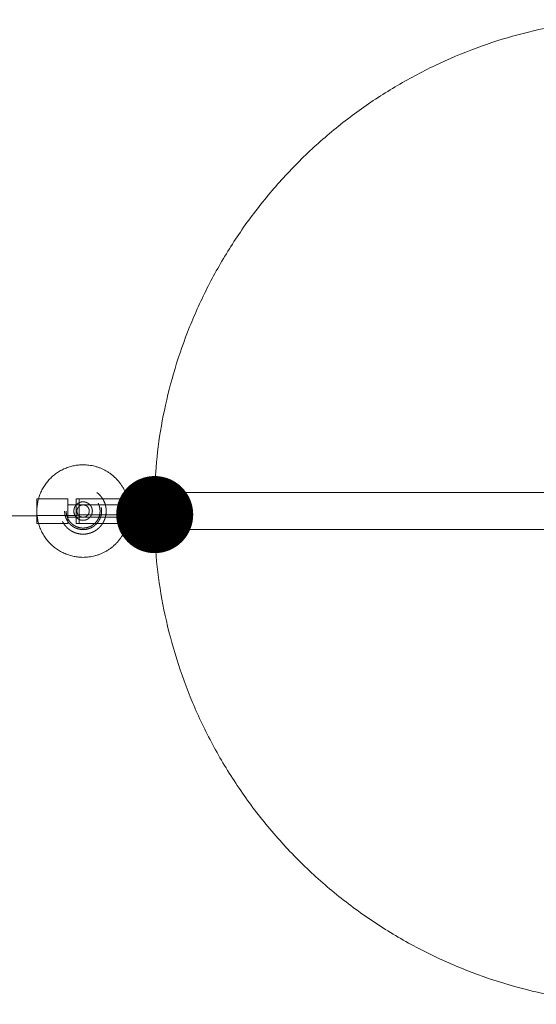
# Model space of a CAD drawing. Header units: centimetres. Extents: x 43 to 219, y 1 to 250.
# Tile 2 of 11: x 64 to 80, y 55 to 87. Entities that reach past the tile are written whole.
import ezdxf

# ---------------------------------------------------------------- set-up
doc = ezdxf.new("R2010")
doc.units = ezdxf.units.CM
doc.header["$MEASUREMENT"] = 0
doc.linetypes.add('Nascosto', pattern=[4, 2, -2])
doc.layers.add('Make2D$Nascosto$Curve', color=7, linetype='Nascosto', true_color=0x8c8c8c)
doc.layers.add('Make2D$Visibile$Curve', color=7, linetype='Continuous', true_color=0x000000)
doc.layers.add('Make2D$Visibile$CurveSilhouetteScena', color=7, linetype='Continuous', lineweight=50, true_color=0x000000)
doc.styles.get("Standard").update_dxf_attribs({"font": 'verdana.ttf'})
doc.dimstyles.new('MDF', dxfattribs={"dimtxt": 5, "dimasz": 2.5, "dimexe": 0.18, "dimexo": 0.0625, "dimgap": 2, "dimtad": 0, "dimdec": 0, "dimrnd": 1, "dimzin": 0, "dimdsep": 46, "dimtxsty": 'Standard', "dimblk": 'DOT', "dimcen": 0.09, "dimse1": 1, "dimse2": 1, "dimclrd": 1, "dimclrt": 1, "dimadec": 0, "dimazin": 0, "dimtfac": 1, "dimtdec": 0, "dimtofl": 0, "dimtmove": 0, "dimatfit": 3, "dimldrblk": 'DOTBLANK', "dimfxl": 1, "dimtfillclr": 1, "dimtolj": 1, "dimtzin": 0, "dimarcsym": 0})

# ---------------------------------------------------------------- blocks, each defined once
blk = doc.blocks.new('_Dot')
at = {"color": 0, "linetype": 'ByBlock', "lineweight": -2}
blk.add_line((-0.5, 0), (-1, 0), dxfattribs=at)
at = {"color": 0, "linetype": 'ByBlock', "const_width": 0.5}
blk.add_lwpolyline([(-0.25, 0, 1), (0.25, 0, 1)], format="xyb", close=True, dxfattribs=at)
blk = doc.blocks.new('*D26')
at = {"color": 0, "lineweight": -2, "transparency": 16777216}
for p, q in [((83.923, 70.768), (83.923, 70.948)), ((83.833, 70.858), (84.013, 70.858))]:
    blk.add_line(p, q, dxfattribs=at)
at = {"color": 1, "lineweight": -2, "transparency": 16777216}
blk.add_line((58.517, 70.677), (65.433, 70.726), dxfattribs=at)
at = {"layer": 'Defpoints', "color": 0, "transparency": 16777216}
for p in [(99.914, 70.972), (67.933, 70.744)]:
    blk.add_point(p, dxfattribs=at)
at = {"color": 1, "lineweight": -2, "transparency": 16777216, "xscale": 2.5, "yscale": 2.5, "zscale": 2.5, "rotation": 0.4089621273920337}
blk.add_blockref('_Dot', (67.933, 70.744), dxfattribs=at)
at = {"color": 1, "transparency": 16777216, "insert": (49.855, 70.615), "char_height": 5, "attachment_point": 5, "rotation": 0.409}
blk.add_mtext('\\A1;∅32', dxfattribs=at)
blk = doc.blocks.new('_DotBlank')
at = {"color": 0, "linetype": 'ByBlock', "lineweight": -2}
blk.add_line((-0.5, 0), (-1, 0), dxfattribs=at)
blk.add_circle((0, 0), 0.5, dxfattribs=at)

msp = doc.modelspace()

# ---------------------------------------------------------------- linework, layer by layer
at = {"layer": 'Make2D$Nascosto$Curve', "color": 0, "lineweight": 9}
for points, weights, knots in [([(66.359, 70.858), (66.359, 71.606), (65.61, 71.606), (64.862, 71.606), (64.862, 70.858), (64.862, 70.109), (65.61, 70.109), (66.359, 70.109), (66.359, 70.858)], [1, 0.707106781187, 1, 0.707106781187, 1, 0.707106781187, 1, 0.707106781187, 1], [0, 0, 0, 11.754763, 11.754763, 23.509527, 23.509527, 35.26429, 35.26429, 47.019053, 47.019053, 47.019053]), ([(65.01, 70.858), (65.01, 71.458), (65.61, 71.458), (66.21, 71.458), (66.21, 70.858), (66.21, 70.258), (65.61, 70.258), (65.01, 70.258), (65.01, 70.858)], [1, 0.707106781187, 1, 0.707106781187, 1, 0.707106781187, 1, 0.707106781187, 1], [0, 0, 0, 9.424778, 9.424778, 18.849556, 18.849556, 28.274334, 28.274334, 37.699112, 37.699112, 37.699112]), ([(65.06, 70.858), (65.06, 71.408), (65.61, 71.408), (66.16, 71.408), (66.16, 70.858), (66.16, 70.308), (65.61, 70.308), (65.06, 70.308), (65.06, 70.858)], [1, 0.707106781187, 1, 0.707106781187, 1, 0.707106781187, 1, 0.707106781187, 1], [-34.557519, -34.557519, -34.557519, -25.918139, -25.918139, -17.27876, -17.27876, -8.63938, -8.63938, 0, 0, 0]), ([(65.11, 70.858), (65.11, 70.926), (65.11, 70.991), (65.11, 71.258), (65.11, 71.258)], [0.925668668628, 0.948165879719, 1, 0.816833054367, 1], [3.527104, 3.527104, 3.527104, 4.919173, 4.919173, 9.838347, 9.838347, 9.838347]), ([(65.385, 71.258), (65.385, 71.258), (65.385, 70.858), (65.385, 70.458), (65.385, 70.458)], [1, 0.707106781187, 1, 0.707106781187, 1], [-12.566371, -12.566371, -12.566371, -6.283185, -6.283185, 0, 0, 0]), ([(65.385, 71.258), (65.385, 71.258), (65.385, 70.858), (65.385, 70.458), (65.385, 70.458)], [1, 0.707106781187, 1, 0.707106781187, 1], [-12.566371, -12.566371, -12.566371, -6.283185, -6.283185, 0, 0, 0]), ([(65.485, 71.258), (65.485, 71.258), (65.485, 70.858), (65.485, 70.458), (65.485, 70.458)], [1, 0.707106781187, 1, 0.707106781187, 1], [0, 0, 0, 6.283185, 6.283185, 12.566371, 12.566371, 12.566371]), ([(65.485, 71.258), (65.485, 71.258), (65.485, 70.858), (65.485, 70.458), (65.485, 70.458)], [1, 0.707106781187, 1, 0.707106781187, 1], [0, 0, 0, 6.283185, 6.283185, 12.566371, 12.566371, 12.566371]), ([(67.922, 70.258), (67.91, 70.557), (67.91, 70.858), (67.91, 71.158), (67.922, 71.458)], [0.984987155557, 0.992290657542, 1, 0.99229066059, 0.984987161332], [-6.615275, -6.615275, -6.615275, 0, 0, 6.615272, 6.615272, 6.615272]), ([(65.31, 70.858), (65.31, 70.558), (65.61, 70.558), (65.91, 70.558), (65.91, 70.858), (65.91, 71.158), (65.61, 71.158), (65.31, 71.158), (65.31, 70.858)], [1, 0.707106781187, 1, 0.707106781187, 1, 0.707106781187, 1, 0.707106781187, 1], [0, 0, 0, 4.712389, 4.712389, 9.424778, 9.424778, 14.137167, 14.137167, 18.849556, 18.849556, 18.849556]), ([(65.41, 70.858), (65.41, 71.058), (65.61, 71.058), (65.81, 71.058), (65.81, 70.858)], [1, 0.707106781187, 1, 0.707106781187, 1], [6.283185, 6.283185, 6.283185, 9.424778, 9.424778, 12.566371, 12.566371, 12.566371]), ([(68.11, 70.658), (68.11, 70.658), (68.11, 70.858), (68.11, 71.058), (68.11, 71.058)], [1, 0.707106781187, 1, 0.707106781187, 1], [4.456504, 4.456504, 4.456504, 7.598096, 7.598096, 10.739689, 10.739689, 10.739689]), ([(68.846, 71.058), (68.846, 71.058), (68.846, 70.858), (68.846, 70.658), (68.846, 70.658)], [1, 0.707106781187, 1, 0.707106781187, 1], [6.283189, 6.283189, 6.283189, 9.424784, 9.424784, 12.566378, 12.566378, 12.566378]), ([(68.846, 71.058), (68.846, 71.058), (68.846, 70.858), (68.846, 70.658), (68.846, 70.658)], [1, 0.707106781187, 1, 0.707106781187, 1], [6.283189, 6.283189, 6.283189, 9.424784, 9.424784, 12.566378, 12.566378, 12.566378]), ([(65.81, 70.858), (65.81, 70.658), (65.61, 70.658), (65.41, 70.658), (65.41, 70.858)], [1, 0.707106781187, 1, 0.707106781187, 1], [0, 0, 0, 3.141593, 3.141593, 6.283185, 6.283185, 6.283185])]:
    msp.add_rational_spline(points, weights, degree=2, knots=knots, dxfattribs=at)
for points in [[(64.165, 71.258), (64.637, 71.258), (65.11, 71.258)], [(65.385, 71.258), (66.185, 71.258), (66.985, 71.258)], [(66.985, 71.458), (66.985, 70.858), (66.985, 70.258)], [(65.11, 71.058), (66.104, 71.058), (67.097, 71.058)], [(67.097, 71.058), (67.604, 71.058), (68.11, 71.058)], [(67.11, 71.083), (67.41, 71.083), (67.71, 71.083)], [(68.11, 71.058), (68.478, 71.058), (68.846, 71.058)], [(68.11, 71.058), (68.478, 71.058), (68.846, 71.058)], [(67.097, 70.658), (66.104, 70.658), (65.11, 70.658)], [(68.11, 70.658), (67.604, 70.658), (67.097, 70.658)], [(67.71, 70.633), (67.41, 70.633), (67.11, 70.633)], [(68.846, 70.658), (68.478, 70.658), (68.11, 70.658)], [(68.846, 70.658), (68.478, 70.658), (68.11, 70.658)], [(65.11, 70.458), (64.637, 70.458), (64.165, 70.458)], [(66.985, 70.458), (66.185, 70.458), (65.385, 70.458)]]:
    msp.add_open_spline(points, degree=2, dxfattribs=at)
for points, weights in [([(67.11, 71.458), (67.11, 71.458), (67.11, 71.083)], [1, 0.781700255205, 0.888807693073]), ([(67.11, 70.858), (67.11, 71.458), (67.11, 71.458)], [1, 0.707106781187, 1]), ([(67.71, 70.858), (67.71, 71.458), (67.71, 71.458)], [1, 0.707106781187, 1]), ([(65.11, 70.858), (65.11, 70.458), (65.11, 70.458)], [1, 0.707106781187, 1]), ([(67.11, 70.258), (67.11, 70.258), (67.11, 70.858)], [1, 0.707106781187, 1]), ([(67.71, 70.258), (67.71, 70.258), (67.71, 70.858)], [1, 0.707106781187, 1])]:
    msp.add_rational_spline(points, weights, degree=2, dxfattribs=at)
at = {"layer": 'Make2D$Visibile$Curve', "color": 0, "lineweight": 9}
for points, weights in [([(67.922, 71.458), (68.447, 85.472), (82.41, 86.787)], [0.984987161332, 0.732898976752, 0.964312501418]), ([(64.11, 70.547), (64.11, 70.458), (64.11, 70.458)], [1, 0.942419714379, 1]), ([(83.31, 54.869), (68.478, 55.425), (67.922, 70.258)], [0.984987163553, 0.722119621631, 0.984987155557])]:
    msp.add_rational_spline(points, weights, degree=2, dxfattribs=at)
for points, weights, knots in [([(66.985, 70.258), (66.592, 69.358), (65.61, 69.358), (64.11, 69.358), (64.11, 70.858), (64.11, 72.358), (65.61, 72.358), (66.592, 72.358), (66.985, 71.458)], [0.884088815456, 0.786681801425, 1, 0.707106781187, 1, 0.707106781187, 1, 0.786684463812, 0.884086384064], [6.401453, 6.401453, 6.401453, 23.561945, 23.561945, 47.12389, 47.12389, 70.685835, 70.685835, 87.846112, 87.846112, 87.846112]), ([(64.11, 71.258), (64.11, 71.258), (64.11, 70.991), (64.11, 70.725), (64.11, 70.547)], [1, 0.816833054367, 1, 0.816833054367, 1], [15.294394, 15.294394, 15.294394, 20.213568, 20.213568, 25.132741, 25.132741, 25.132741]), ([(66.985, 71.458), (67.11, 71.171), (67.11, 70.858), (67.11, 70.544), (66.985, 70.258)], [0.884086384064, 0.920422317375, 1, 0.920424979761, 0.884088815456], [-6.401667, -6.401667, -6.401667, 0, 0, 6.401453, 6.401453, 6.401453])]:
    msp.add_rational_spline(points, weights, degree=2, knots=knots, dxfattribs=at)
for points in [[(64.11, 71.258), (64.137, 71.258), (64.165, 71.258)], [(67.922, 71.458), (67.453, 71.458), (66.985, 71.458)], [(99.899, 71.458), (83.91, 71.458), (67.922, 71.458)], [(64.165, 70.458), (64.137, 70.458), (64.11, 70.458)], [(66.985, 70.258), (67.453, 70.258), (67.922, 70.258)], [(67.922, 70.258), (83.91, 70.258), (99.899, 70.258)]]:
    msp.add_open_spline(points, degree=2, dxfattribs=at)
at = {"layer": 'Make2D$Visibile$CurveSilhouetteScena', "color": 0, "lineweight": 9}
for points, weights in [([(67.922, 71.458), (68.447, 85.472), (82.41, 86.787)], [0.984987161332, 0.732898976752, 0.964312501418]), ([(83.31, 54.869), (68.478, 55.425), (67.922, 70.258)], [0.984987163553, 0.722119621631, 0.984987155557])]:
    msp.add_rational_spline(points, weights, degree=2, dxfattribs=at)
msp.add_rational_spline([(66.985, 70.258), (66.592, 69.358), (65.61, 69.358), (64.11, 69.358), (64.11, 70.858), (64.11, 72.358), (65.61, 72.358), (66.592, 72.358), (66.985, 71.458)], [0.884088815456, 0.786681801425, 1, 0.707106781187, 1, 0.707106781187, 1, 0.786684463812, 0.884086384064], degree=2, knots=[6.401453, 6.401453, 6.401453, 23.561945, 23.561945, 47.12389, 47.12389, 70.685835, 70.685835, 87.846112, 87.846112, 87.846112], dxfattribs=at)
for points in [[(67.922, 71.458), (67.453, 71.458), (66.985, 71.458)], [(66.985, 70.258), (67.453, 70.258), (67.922, 70.258)]]:
    msp.add_open_spline(points, degree=2, dxfattribs=at)

# ---------------------------------------------------------------- dimensions: what is measured, and where the dimension line sits
at = {"color": 3}
dim = msp.add_diameter_dim_2p(p1=(99.914, 70.972), p2=(67.933, 70.744), dimstyle='MDF', dxfattribs=at)
dim.commit()
dim.dimension.update_dxf_attribs({"geometry": '*D26', "text_midpoint": (49.855, 70.615), "dimtype": 163})

doc.saveas('drawing.dxf')
